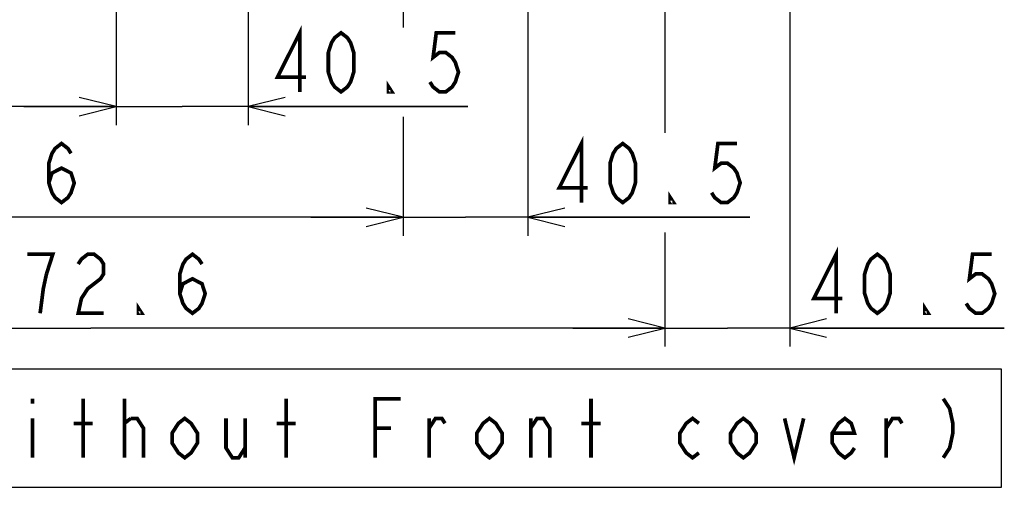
# Model space of a CAD drawing. Extents: x 33 to 410, y 33 to 287.
# Tile 63 of 90: x 293 to 347, y 121 to 146. Entities that reach past the tile are written whole.
import ezdxf

# ---------------------------------------------------------------- set-up
doc = ezdxf.new("R2010")
doc.units = 0
doc.header["$LTSCALE"] = 23.1
doc.layers.get('0').update_dxf_attribs({"linetype": 'CONTINUOUS'})
doc.layers.add('ALL_DIM', color=7, linetype='CONTINUOUS')
doc.layers.add('ALL_NOTE', color=7, linetype='CONTINUOUS')
doc.dimstyles.get("Standard").update_dxf_attribs({"dimtxt": 2.5, "dimasz": 2.5, "dimexe": 1.25, "dimexo": 0.625, "dimtad": 1, "dimcen": 2.5, "dimazin": 3, "dimtfac": 1, "dimtmove": 0, "dimatfit": 3})

# ---------------------------------------------------------------- blocks, each defined once
blk = doc.blocks.new('_OPEN')
at = {"color": 0, "linetype": 'BYBLOCK'}
for p, q in [((0, 0), (-1, 0.25)), ((-1, -0.25), (0, 0)), ((-1, 0), (0, 0))]:
    blk.add_line(p, q, dxfattribs=at)
blk = doc.blocks.new('*D27')
at = {"layer": 'ALL_DIM', "color": 2, "linetype": 'CONTINUOUS'}
for p, q in [((300.002, 182.545), (300.002, 173.348)), ((300.002, 173.348), (298.652, 162.879)), ((266.176, 166.492), (266.176, 140.397)), ((298.652, 162.879), (298.652, 140.397)), ((266.176, 141.397), (282.414, 141.397)), ((298.652, 141.397), (282.414, 141.397))]:
    blk.add_line(p, q, dxfattribs=at)
at = {"layer": 'ALL_DIM', "color": 2, "linetype": 'CONTINUOUS', "xscale": 2, "yscale": 2, "zscale": 2, "rotation": 180}
blk.add_blockref('_OPEN', (266.176, 141.397), dxfattribs=at)
at = {"layer": 'ALL_DIM', "color": 2, "linetype": 'CONTINUOUS', "xscale": 2, "yscale": 2, "zscale": 2}
blk.add_blockref('_OPEN', (298.652, 141.397), dxfattribs=at)
blk = doc.blocks.new('*D28')
at = {"layer": 'ALL_DIM', "color": 2, "linetype": 'CONTINUOUS'}
for p, q in [((300.002, 182.545), (300.002, 173.331)), ((306.766, 182.545), (306.766, 173.322)), ((300.002, 173.331), (298.652, 162.877)), ((306.766, 173.322), (305.807, 163.764)), ((305.807, 163.764), (305.807, 140.397)), ((298.652, 162.877), (298.652, 140.397)), ((298.652, 141.397), (293.652, 141.397)), ((293.652, 141.397), (302.229, 141.397)), ((317.719, 141.397), (302.229, 141.397)), ((305.807, 141.397), (317.719, 141.397))]:
    blk.add_line(p, q, dxfattribs=at)
at = {"layer": 'ALL_DIM', "color": 2, "linetype": 'CONTINUOUS', "xscale": 2, "yscale": 2, "zscale": 2}
blk.add_blockref('_OPEN', (298.652, 141.397), dxfattribs=at)
at = {"layer": 'ALL_DIM', "color": 2, "linetype": 'CONTINUOUS', "xscale": 2, "yscale": 2, "zscale": 2, "rotation": 180}
blk.add_blockref('_OPEN', (305.807, 141.397), dxfattribs=at)
blk = doc.blocks.new('*D31')
at = {"layer": 'ALL_DIM', "color": 2, "linetype": 'CONTINUOUS'}
for p, q in [((314.197, 182.545), (314.197, 145.676)), ((266.176, 166.492), (266.176, 134.397)), ((314.197, 140.838), (314.197, 134.397)), ((266.176, 135.397), (290.187, 135.397)), ((314.197, 135.397), (290.187, 135.397))]:
    blk.add_line(p, q, dxfattribs=at)
at = {"layer": 'ALL_DIM', "color": 2, "linetype": 'CONTINUOUS', "xscale": 2, "yscale": 2, "zscale": 2, "rotation": 180}
blk.add_blockref('_OPEN', (266.176, 135.397), dxfattribs=at)
at = {"layer": 'ALL_DIM', "color": 2, "linetype": 'CONTINUOUS', "xscale": 2, "yscale": 2, "zscale": 2}
blk.add_blockref('_OPEN', (314.197, 135.397), dxfattribs=at)
blk = doc.blocks.new('*D32')
at = {"layer": 'ALL_DIM', "color": 2, "linetype": 'CONTINUOUS'}
for p, q in [((320.961, 182.545), (320.961, 134.397)), ((314.197, 140), (314.197, 134.397)), ((314.197, 135.397), (309.197, 135.397)), ((309.197, 135.397), (317.579, 135.397)), ((332.984, 135.397), (317.579, 135.397)), ((320.961, 135.397), (332.984, 135.397))]:
    blk.add_line(p, q, dxfattribs=at)
at = {"layer": 'ALL_DIM', "color": 2, "linetype": 'CONTINUOUS', "xscale": 2, "yscale": 2, "zscale": 2}
blk.add_blockref('_OPEN', (314.197, 135.397), dxfattribs=at)
at = {"layer": 'ALL_DIM', "color": 2, "linetype": 'CONTINUOUS', "xscale": 2, "yscale": 2, "zscale": 2, "rotation": 180}
blk.add_blockref('_OPEN', (320.961, 135.397), dxfattribs=at)
blk = doc.blocks.new('*D33')
at = {"layer": 'ALL_DIM', "color": 2, "linetype": 'CONTINUOUS'}
for p, q in [((328.392, 182.545), (328.392, 139.971)), ((335.156, 182.545), (335.156, 128.397)), ((328.392, 134.572), (328.392, 128.397)), ((328.392, 129.397), (323.392, 129.397)), ((323.392, 129.397), (331.774, 129.397)), ((346.783, 129.397), (331.774, 129.397)), ((335.156, 129.397), (346.783, 129.397))]:
    blk.add_line(p, q, dxfattribs=at)
at = {"layer": 'ALL_DIM', "color": 2, "linetype": 'CONTINUOUS', "xscale": 2, "yscale": 2, "zscale": 2}
blk.add_blockref('_OPEN', (328.392, 129.397), dxfattribs=at)
at = {"layer": 'ALL_DIM', "color": 2, "linetype": 'CONTINUOUS', "xscale": 2, "yscale": 2, "zscale": 2, "rotation": 180}
blk.add_blockref('_OPEN', (335.156, 129.397), dxfattribs=at)
blk = doc.blocks.new('*D34')
at = {"layer": 'ALL_DIM', "color": 2, "linetype": 'CONTINUOUS'}
for p, q in [((266.176, 166.492), (266.176, 128.397)), ((328.392, 134), (328.392, 128.397)), ((266.176, 129.397), (297.284, 129.397)), ((328.392, 129.397), (297.284, 129.397))]:
    blk.add_line(p, q, dxfattribs=at)
at = {"layer": 'ALL_DIM', "color": 2, "linetype": 'CONTINUOUS', "xscale": 2, "yscale": 2, "zscale": 2, "rotation": 180}
blk.add_blockref('_OPEN', (266.176, 129.397), dxfattribs=at)
at = {"layer": 'ALL_DIM', "color": 2, "linetype": 'CONTINUOUS', "xscale": 2, "yscale": 2, "zscale": 2}
blk.add_blockref('_OPEN', (328.392, 129.397), dxfattribs=at)

msp = doc.modelspace()

# ---------------------------------------------------------------- linework, layer by layer
at = {"layer": 'ALL_DIM', "color": 2, "linetype": 'CONTINUOUS', "const_width": 0.2}
for points in [[(308.603, 142.197), (308.603, 145.397), (307.399, 142.997), (308.947, 142.997)], [(310.839, 142.197), (310.495, 142.463), (310.323, 142.73), (310.151, 143.263), (310.151, 144.33), (310.323, 144.863), (310.495, 145.13), (310.839, 145.397), (311.183, 145.13), (311.355, 144.863), (311.527, 144.33), (311.527, 143.263), (311.355, 142.73), (311.183, 142.463), (310.839, 142.197)], [(317.031, 145.397), (315.999, 145.397), (315.827, 144.063), (316.171, 144.33), (316.515, 144.33), (316.859, 144.063), (317.031, 143.797), (317.203, 143.263), (317.031, 142.73), (316.859, 142.463), (316.515, 142.197), (316.171, 142.197), (315.827, 142.463), (315.655, 142.73)], [(313.591, 142.197), (313.419, 142.197), (313.419, 142.463), (313.591, 142.197)], [(323.868, 136.197), (323.868, 139.397), (322.664, 136.997), (324.212, 136.997)], [(295.003, 137.263), (295.175, 137.797), (295.691, 138.063), (296.207, 137.797), (296.379, 137.263), (296.207, 136.73), (296.035, 136.463), (295.691, 136.197), (295.347, 136.463), (295.175, 136.73), (295.003, 137.263), (295.003, 138.33), (295.175, 138.863), (295.347, 139.13), (295.691, 139.397), (296.035, 139.13), (296.207, 138.863)], [(326.104, 136.197), (325.76, 136.463), (325.588, 136.73), (325.416, 137.263), (325.416, 138.33), (325.588, 138.863), (325.76, 139.13), (326.104, 139.397), (326.448, 139.13), (326.62, 138.863), (326.792, 138.33), (326.792, 137.263), (326.62, 136.73), (326.448, 136.463), (326.104, 136.197)], [(332.296, 139.397), (331.264, 139.397), (331.092, 138.063), (331.436, 138.33), (331.78, 138.33), (332.124, 138.063), (332.296, 137.797), (332.468, 137.263), (332.296, 136.73), (332.124, 136.463), (331.78, 136.197), (331.436, 136.197), (331.092, 136.463), (330.92, 136.73)], [(328.856, 136.197), (328.684, 136.197), (328.684, 136.463), (328.856, 136.197)], [(294.876, 132.33), (295.22, 133.397), (293.844, 133.397)], [(296.596, 132.863), (296.768, 133.13), (297.112, 133.397), (297.456, 133.397), (297.8, 133.13), (297.972, 132.863), (297.972, 132.33), (297.8, 132.063), (297.456, 131.797), (297.112, 131.53), (296.768, 130.997), (296.596, 130.197), (297.972, 130.197)], [(302.1, 131.263), (302.272, 131.797), (302.788, 132.063), (303.304, 131.797), (303.476, 131.263), (303.304, 130.73), (303.132, 130.463), (302.788, 130.197), (302.444, 130.463), (302.272, 130.73), (302.1, 131.263), (302.1, 132.33), (302.272, 132.863), (302.444, 133.13), (302.788, 133.397), (303.132, 133.13), (303.304, 132.863)], [(337.667, 130.197), (337.667, 133.397), (336.463, 130.997), (338.011, 130.997)], [(339.903, 130.197), (339.559, 130.463), (339.387, 130.73), (339.215, 131.263), (339.215, 132.33), (339.387, 132.863), (339.559, 133.13), (339.903, 133.397), (340.247, 133.13), (340.419, 132.863), (340.591, 132.33), (340.591, 131.263), (340.419, 130.73), (340.247, 130.463), (339.903, 130.197)], [(346.095, 133.397), (345.063, 133.397), (344.891, 132.063), (345.235, 132.33), (345.579, 132.33), (345.923, 132.063), (346.095, 131.797), (346.267, 131.263), (346.095, 130.73), (345.923, 130.463), (345.579, 130.197), (345.235, 130.197), (344.891, 130.463), (344.719, 130.73)], [(294.532, 130.197), (294.704, 131.53), (294.876, 132.33)], [(300.036, 130.197), (299.864, 130.197), (299.864, 130.463), (300.036, 130.197)], [(342.655, 130.197), (342.483, 130.197), (342.483, 130.463), (342.655, 130.197)]]:
    msp.add_lwpolyline(points, dxfattribs=at)
at = {"layer": 'ALL_NOTE', "color": 2, "linetype": 'CONTINUOUS'}
msp.add_lwpolyline([(266.369, 120.766), (346.625, 120.766), (346.625, 127.166), (266.369, 127.166), (266.369, 120.766)], dxfattribs=at)
at = {"layer": 'ALL_NOTE', "color": 2, "linetype": 'CONTINUOUS', "const_width": 0.2}
for points in [[(294.113, 125.566), (294.113, 125.299)], [(296.865, 122.366), (296.865, 125.566)], [(299.101, 122.366), (299.101, 125.566)], [(307.873, 122.366), (307.873, 125.566)], [(312.689, 122.366), (312.689, 125.566), (314.065, 125.566)], [(324.385, 122.366), (324.385, 125.566)], [(343.477, 125.566), (343.821, 125.032), (343.993, 124.232), (343.993, 123.699), (343.821, 122.899), (343.477, 122.366)], [(294.113, 124.499), (294.113, 122.366)], [(296.349, 124.232), (297.381, 124.232)], [(299.101, 124.232), (299.445, 124.499)], [(299.445, 124.499), (299.789, 124.499), (300.133, 123.966), (300.133, 122.366)], [(303.057, 123.166), (302.713, 122.632), (302.369, 122.366), (302.025, 122.632), (301.681, 123.166), (301.681, 123.699), (302.025, 124.232), (302.369, 124.499), (302.713, 124.232), (303.057, 123.699), (303.057, 123.166)], [(304.605, 124.499), (304.605, 122.899), (304.949, 122.366), (305.293, 122.366), (305.637, 122.899)], [(305.637, 124.499), (305.637, 122.366)], [(307.357, 124.232), (308.389, 124.232)], [(315.613, 122.366), (315.613, 124.499)], [(315.613, 123.966), (315.957, 124.499), (316.301, 124.499), (316.473, 124.232)], [(319.569, 123.166), (319.225, 122.632), (318.881, 122.366), (318.537, 122.632), (318.193, 123.166), (318.193, 123.699), (318.537, 124.232), (318.881, 124.499), (319.225, 124.232), (319.569, 123.699), (319.569, 123.166)], [(321.117, 122.366), (321.117, 124.499)], [(321.117, 123.966), (321.461, 124.499), (321.805, 124.499), (322.149, 123.966), (322.149, 122.366)], [(323.869, 124.232), (324.901, 124.232)], [(330.233, 122.632), (329.889, 122.366), (329.545, 122.632), (329.201, 123.166), (329.201, 123.699), (329.545, 124.232), (329.889, 124.499), (330.233, 124.232)], [(333.329, 123.166), (332.985, 122.632), (332.641, 122.366), (332.297, 122.632), (331.953, 123.166), (331.953, 123.699), (332.297, 124.232), (332.641, 124.499), (332.985, 124.232), (333.329, 123.699), (333.329, 123.166)], [(334.877, 124.499), (335.393, 122.366), (335.909, 124.499)], [(338.661, 122.899), (338.489, 122.632), (338.145, 122.366), (337.801, 122.632), (337.457, 123.166), (337.457, 123.699), (337.801, 124.232), (338.145, 124.499), (338.489, 124.232), (338.661, 123.699), (337.457, 123.699)], [(340.381, 122.366), (340.381, 124.499)], [(340.381, 123.966), (340.725, 124.499), (341.069, 124.499), (341.241, 124.232)], [(312.689, 123.966), (313.549, 123.966)]]:
    msp.add_lwpolyline(points, dxfattribs=at)

# ---------------------------------------------------------------- dimensions: what is measured, and where the dimension line sits
at = {"layer": 'ALL_DIM', "color": 2, "linetype": 'CONTINUOUS'}
for base, p1, p2, picture, middle in [((300.002, 141.397), (266.176, 167.492), (300.002, 183.545), '*D27', (275.534, 141.397)), ((314.197, 135.397), (266.176, 167.492), (314.197, 183.545), '*D31', (283.307, 135.397)), ((306.766, 141.397), (300.002, 183.545), (306.766, 183.545), '*D28', (306.711, 141.397)), ((335.156, 129.397), (328.392, 183.545), (335.156, 183.545), '*D33', (335.775, 129.397)), ((328.392, 129.397), (266.176, 167.492), (328.392, 135), '*D34', (290.404, 129.397))]:
    dim = msp.add_linear_dim(base=base, p1=p1, p2=p2, dimstyle='Standard', dxfattribs=at)
    dim.commit()
    dim.dimension.update_dxf_attribs({"geometry": picture, "text_midpoint": middle, "dimtype": 128})
dim = msp.add_linear_dim(base=(314.197, 135.397), p1=(320.961, 183.545), p2=(314.197, 141), angle=180, dimstyle='Standard', dxfattribs=at)
dim.commit()
dim.dimension.update_dxf_attribs({"geometry": '*D32', "text_midpoint": (321.976, 135.397), "dimtype": 128})

doc.saveas('drawing.dxf')
